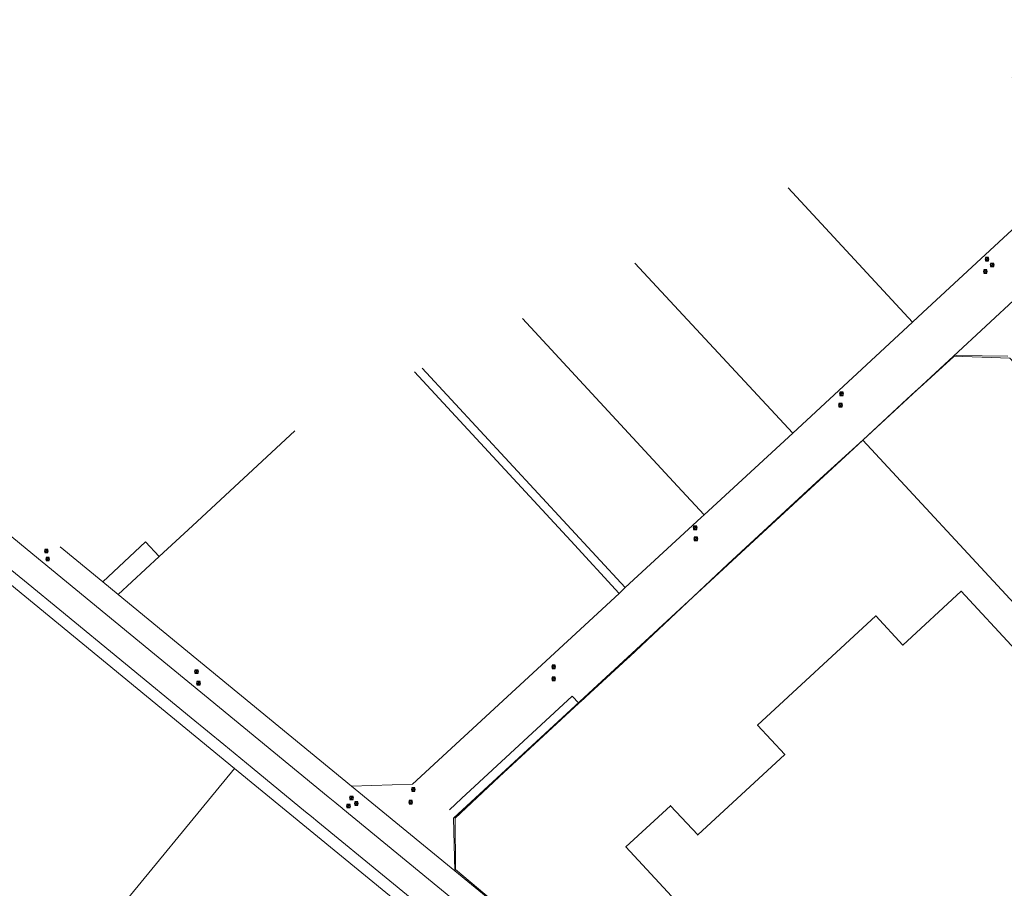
# Model space of a CAD drawing. Header units: metres. Extents: x 163543 to 168130, y 402678 to 405437.
# Tile 29 of 256: x 163914 to 164161, y 403455 to 403672. Entities that reach past the tile are written whole.
import ezdxf

# ---------------------------------------------------------------- set-up
doc = ezdxf.new("R2010")
doc.units = ezdxf.units.M
doc.layers.get('0').update_dxf_attribs({"lineweight": 25})
for name, color, linetype, lineweight in [('X-CA190022.004-UO-BGT_Ondergrond$0$GE_314_WGDRijbaanLokaleweg_Vlak_GEM', 253, 'Continuous', 9), ('X-CA190022.004-UO-BGT_Ondergrond$0$GE_367_OWGBerm_groenvoorziening_grasenk_GEM', 253, 'Continuous', 9), ('X-CA190022.004-UO-BGT_Ondergrond$0$GE_401_OTDErf_Vlak_GEM', 253, 'Continuous', 9), ('X-CA190022.004-UO-BGT_Ondergrond$0$GE_601_PNDgrondvlakpand_Vlak_MV_GEM', 34, 'Continuous', 35), ('X-CA190022.004-UO-KAD_Percelen$0$B-WE-KG-GRENS_PERCEEL-GV', 150, 'Continuous', 9), ('X-CA190022.004-UO-WHM_Riolering gemeente_NLCS_v0.1$0$B-WE-RI-PUT-S', 214, 'Continuous', 15)]:
    doc.layers.add(name, color=color, linetype=linetype, lineweight=lineweight)

# ---------------------------------------------------------------- blocks, each defined once
blk = doc.blocks.new('X-CA190022.004-UO-WHM_Riolering gemeente_NLCS_v0.1$0$B-SRI-PUT_BETON-SO')
blk.add_line((-1.4, -1.4), (1.4, 1.4))
at = {"lineweight": -3, "flags": 128}
blk.add_lwpolyline([(2, -2), (2, 2), (-2, 2), (-2, -2)], close=True, dxfattribs=at)
at = {"lineweight": -3}
blk.add_circle((0, 0), 2, dxfattribs=at)

msp = doc.modelspace()

# ---------------------------------------------------------------- linework, layer by layer
at = {"layer": 'X-CA190022.004-UO-BGT_Ondergrond$0$GE_314_WGDRijbaanLokaleweg_Vlak_GEM', "flags": 128}
for points in [[(164111.819, 403370.327), (164110.422, 403371.472), (164104.118, 403376.641), (164047.197, 403423.307), (164045.595, 403424.62), (164045.52, 403424.682), (164045.445, 403424.743), (164023.128, 403443.119), (163988.974, 403471.167), (163987.37, 403472.484), (163985.867, 403473.719), (163972.494, 403484.697), (163965.389, 403490.533), (163957.217, 403497.246), (163924.326, 403524.265), (163916.412, 403530.766), (163911.028, 403535.189), (163890.616, 403551.956), (163878.913, 403561.57), (163847.365, 403587.523)], [(163894.462, 403557.262), (163916.178, 403539.41), (163948.098, 403513.169), (163960.605, 403502.888), (163991.561, 403477.44), (163993.176, 403476.111), (163994.174, 403475.291), (163994.939, 403474.662), (163995.092, 403474.547), (163995.246, 403474.433), (164022.241, 403452.249), (164022.53, 403451.998), (164022.603, 403451.936), (164049.692, 403429.697), (164051.252, 403428.415), (164115.201, 403375.914)]]:
    msp.add_lwpolyline(points, dxfattribs=at)
at = {"layer": 'X-CA190022.004-UO-BGT_Ondergrond$0$GE_367_OWGBerm_groenvoorziening_grasenk_GEM', "flags": 128}
msp.add_lwpolyline([(164021.873, 403474.21), (164023.405, 403475.629), (164024.929, 403477.04), (164052.619, 403502.676), (164054.291, 403500.864), (164034.327, 403482.449), (164023.302, 403472.06), (164023.438, 403459.209), (164039.689, 403445.569), (164058.254, 403430.48), (164072.428, 403418.573), (164097.455, 403398.262), (164123.182, 403376.894), (164158.685, 403379.957), (164158.679, 403379.616)], dxfattribs=at)
at = {"layer": 'X-CA190022.004-UO-BGT_Ondergrond$0$GE_401_OTDErf_Vlak_GEM', "flags": 128}
for points in [[(164039.689, 403445.569), (164023.438, 403459.209), (164023.302, 403472.06), (164034.327, 403482.449), (164054.291, 403500.864), (164055.614, 403502.084), (164056.02, 403502.458), (164066.404, 403512.005), (164067.041, 403512.605), (164091.552, 403535.711), (164113.79, 403556.244), (164125.459, 403566.836), (164136.422, 403577.038), (164138.578, 403579.005), (164139.636, 403579.971), (164139.644, 403579.979), (164148.174, 403587.763), (164148.864, 403587.979), (164161.703, 403587.805)], [(164137.741, 403394.779), (164130.705, 403395.048), (164066.082, 403464.885), (164077.251, 403475.219), (164084.048, 403467.893), (164105.835, 403488.05), (164099.021, 403495.354), (164128.618, 403522.754), (164135.39, 403515.429), (164150.027, 403528.929), (164204.428, 403470.152), (164188.006, 403454.921), (164194.788, 403447.578), (164137.741, 403394.779)]]:
    msp.add_lwpolyline(points, dxfattribs=at)
at = {"layer": 'X-CA190022.004-UO-BGT_Ondergrond$0$GE_601_PNDgrondvlakpand_Vlak_MV_GEM', "flags": 128}
msp.add_lwpolyline([(164137.741, 403394.779), (164130.705, 403395.048), (164066.082, 403464.885), (164077.251, 403475.219), (164084.048, 403467.893), (164105.835, 403488.05), (164099.021, 403495.354), (164128.618, 403522.754), (164135.39, 403515.429), (164150.027, 403528.929), (164204.428, 403470.152), (164188.006, 403454.921), (164194.788, 403447.578), (164137.741, 403394.779)], dxfattribs=at)
at = {"layer": 'X-CA190022.004-UO-KAD_Percelen$0$B-WE-KG-GRENS_PERCEEL-GV', "flags": 128}
for points in [[(164241.656, 403660.769), (164219.124, 403685.153), (164218.541, 403671.011), (164181.828, 403637.097), (164140.412, 403598.775), (164137.79, 403596.349), (164107.874, 403568.552), (164085.656, 403548.05), (164084.921, 403547.372), (164065.911, 403529.831), (164064.421, 403528.4), (164012.681, 403480.572), (163997.382, 403480.119), (164023.261, 403458.91), (164022.925, 403472.093), (164125.348, 403566.768), (164148.054, 403587.78), (164172.389, 403610.384), (164190.782, 403627.316), (164195.204, 403631.408), (164209.858, 403644.968), (164227.536, 403661.325)], [(164189.353, 403577.307), (164171.838, 403596.225), (164172.389, 403610.384), (164148.054, 403587.78), (164162.197, 403587.28), (164212.943, 403532.445), (164248.355, 403565.263), (164285.064, 403599.129), (164299.208, 403598.634), (164276.688, 403622.967), (164276.116, 403608.806), (164261.862, 403595.665), (164261.806, 403595.607), (164243.868, 403579.039), (164220.999, 403557.852), (164206.835, 403558.397)], [(164148.054, 403587.78), (164125.348, 403566.768), (164203.337, 403482.614), (164263.085, 403537.887), (164268.751, 403543.128), (164248.355, 403565.263), (164212.943, 403532.445), (164162.197, 403587.28)], [(164203.337, 403482.614), (164125.348, 403566.768), (164022.925, 403472.093), (164023.261, 403458.91), (164123.292, 403376.825), (164165.882, 403380.425), (164237.134, 403446.038)], [(163938.953, 403528.122), (163949.219, 403537.632), (163945.84, 403541.321), (163935.104, 403531.285)], [(163869.284, 403478.943), (163888.448, 403463.17), (163907.78, 403447.259), (163925.535, 403432.646), (163925.671, 403432.812), (163935.426, 403444.712), (163936.317, 403445.8), (163968.105, 403484.565), (163911.841, 403530.76), (163880.341, 403492.406)], [(164019.82, 403442.132), (163968.105, 403484.565), (163936.317, 403445.8), (163935.426, 403444.712), (163925.671, 403432.812), (163932.642, 403427.098), (163955.818, 403408.1), (163977.372, 403390.433), (163985.108, 403384.108), (163985.161, 403384.065), (163994.91, 403395.936), (163995.436, 403396.577), (164017.434, 403423.389), (164021.142, 403427.908)]]:
    msp.add_lwpolyline(points, close=True, dxfattribs=at)
for points in [[(164106.657, 403630.018), (164137.79, 403596.349), (164140.412, 403598.775), (164181.828, 403637.097), (164162.758, 403657.707)], [(164107.874, 403568.552), (164137.79, 403596.349), (164106.657, 403630.018)], [(164040.213, 403597.223), (164079.024, 403555.227), (164085.656, 403548.05), (164107.874, 403568.552), (164068.341, 403611.106)], [(164068.341, 403611.106), (164107.874, 403568.552)], [(164015.054, 403584.806), (164065.911, 403529.831), (164084.921, 403547.372), (164085.656, 403548.05), (164079.024, 403555.227), (164040.213, 403597.223)], [(163997.382, 403480.119), (164012.681, 403480.572), (164064.421, 403528.4), (164052.3, 403541.519), (164013.169, 403583.875)], [(164013.169, 403583.875), (164052.3, 403541.519), (164064.421, 403528.4)], [(164064.421, 403528.4), (164065.911, 403529.831), (164015.054, 403584.806)], [(163924.466, 403540.094), (163935.104, 403531.285), (163945.84, 403541.321), (163949.219, 403537.632), (163957.553, 403545.351), (163983.178, 403569.073)], [(163983.178, 403569.073), (163957.553, 403545.351), (163949.219, 403537.632), (163938.953, 403528.122), (163954.024, 403515.741), (163997.382, 403480.119)], [(164165.882, 403380.425), (164123.292, 403376.825), (164023.261, 403458.91), (163997.382, 403480.119), (163954.024, 403515.741), (163938.953, 403528.122), (163935.104, 403531.285), (163924.466, 403540.094)], [(163909.478, 403532.697), (163910.138, 403532.156), (163911.841, 403530.76), (163968.105, 403484.565), (164019.82, 403442.132), (164045.439, 403420.954), (164089.457, 403384.744), (164090.229, 403384.109)]]:
    msp.add_lwpolyline(points, dxfattribs=at)

# ---------------------------------------------------------------- block references
at = {"layer": 'X-CA190022.004-UO-WHM_Riolering gemeente_NLCS_v0.1$0$B-WE-RI-PUT-S', "xscale": 0.2, "yscale": 0.2, "zscale": 0.2}
for p in [(164156.448, 403612.096), (164157.776, 403610.656), (164156.032, 403609.024), (164120.048, 403578.368), (164119.808, 403575.52), (164083.408, 403544.8), (164083.6, 403542.08), (163920.992, 403539.008), (163921.312, 403536.992), (164048, 403510.016), (163958.576, 403508.8), (164048, 403507.008), (163959.072, 403505.92), (163997.376, 403477.152), (164012.864, 403479.296), (163996.608, 403475.136), (163998.576, 403475.744), (164012.192, 403476.096)]:
    msp.add_blockref('X-CA190022.004-UO-WHM_Riolering gemeente_NLCS_v0.1$0$B-SRI-PUT_BETON-SO', p, dxfattribs=at)

doc.saveas('drawing.dxf')
